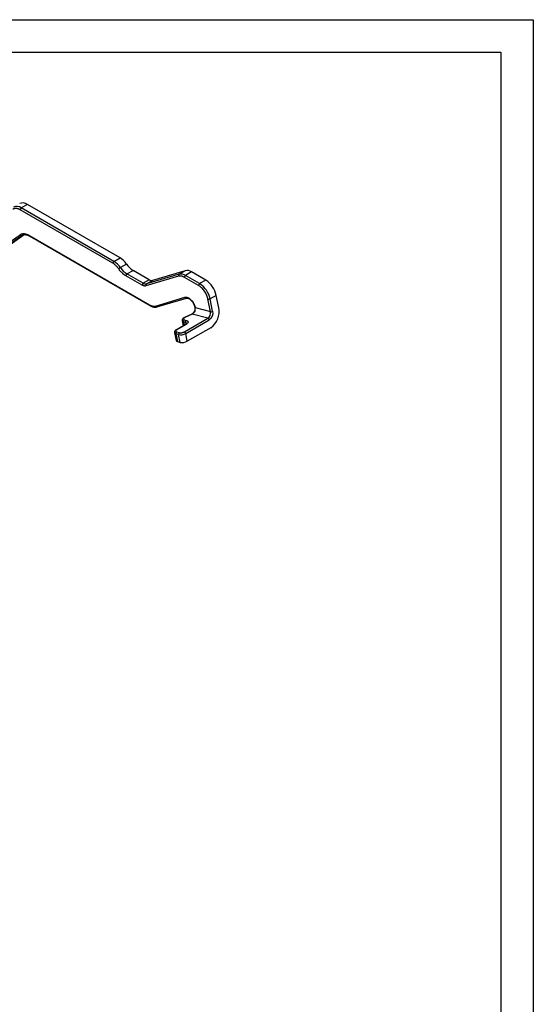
# Model space of a CAD drawing. Header units: inches. Extents: x -59 to 40, y -86 to 20.
# Tile 74 of 74: x 35.8 to 39.77, y 12.02 to 19.62. Entities that reach past the tile are written whole.
import ezdxf

# ---------------------------------------------------------------- set-up
doc = ezdxf.new("R2010")
doc.units = ezdxf.units.IN
doc.header["$MEASUREMENT"] = 0
doc.layers.add('APP-M-S', color=7, linetype='Continuous')

msp = doc.modelspace()

# ---------------------------------------------------------------- linework, layer by layer
at = {"layer": 'APP-M-S'}
for p, q in [((35.86237, 18.19216), (35.81505, 18.16484)), ((36.57809, 17.77899), (35.86237, 18.19216)), ((36.52242, 17.7372), (35.80669, 18.15038)), ((36.53077, 17.75167), (35.81505, 18.16484)), ((35.36914, 17.65229), (35.80652, 17.95804)), ((35.38368, 17.64707), (35.82107, 17.95282)), ((35.4326, 17.6755), (35.83794, 17.95886)), ((35.82107, 17.95282), (35.8258, 17.95555)), ((35.82399, 17.95468), (35.82107, 17.95282)), ((35.87465, 17.95363), (36.8062, 17.41586)), ((35.87709, 17.94822), (36.80864, 17.41045)), ((36.53077, 17.75167), (36.57809, 17.77899)), ((36.6282, 17.73077), (36.58088, 17.70345)), ((36.74773, 17.56855), (36.62264, 17.64077)), ((36.63099, 17.65523), (36.67831, 17.68255)), ((36.75609, 17.58302), (36.63099, 17.65523)), ((36.80341, 17.61034), (36.67831, 17.68255)), ((37.03315, 17.6527), (36.78127, 17.57823)), ((37.08048, 17.68002), (36.82859, 17.60555)), ((37.08048, 17.68002), (37.03315, 17.6527)), ((37.13084, 17.67046), (37.08352, 17.64314)), ((37.19254, 17.5802), (37.08352, 17.64314)), ((37.23986, 17.60752), (37.13084, 17.67046)), ((36.80341, 17.61034), (36.75609, 17.58302)), ((37.02984, 17.63728), (36.77795, 17.56281)), ((36.78127, 17.57823), (36.82859, 17.60555)), ((37.18419, 17.56573), (37.07517, 17.62867)), ((37.23986, 17.60752), (37.19254, 17.5802)), ((37.32053, 17.48947), (37.27321, 17.46215)), ((37.34014, 17.39365), (37.32053, 17.48947)), ((36.85152, 17.40725), (37.07894, 17.47448)), ((36.86322, 17.40074), (37.09064, 17.46798)), ((37.2764, 17.36366), (37.25679, 17.45949)), ((37.29282, 17.36632), (37.27321, 17.46215)), ((37.13187, 17.34533), (37.07468, 17.31744)), ((37.13421, 17.34494), (37.0777, 17.31738)), ((37.25576, 17.31238), (37.13421, 17.34494)), ((37.15434, 17.40036), (37.15486, 17.39781)), ((37.15756, 17.39791), (37.15808, 17.39536)), ((37.15808, 17.39536), (37.2764, 17.36366)), ((37.08429, 17.26522), (37.01191, 17.22343)), ((37.08803, 17.26555), (37.01565, 17.22377)), ((37.05759, 17.29255), (37.06542, 17.25432)), ((37.08308, 17.28042), (37.06833, 17.28437)), ((37.06833, 17.28437), (37.07352, 17.259)), ((37.07452, 17.29976), (37.08927, 17.29581)), ((37.07481, 17.20792), (37.25576, 17.31238)), ((37.08308, 17.28042), (37.08596, 17.26636)), ((37.08504, 17.1952), (37.26599, 17.29966)), ((36.99807, 17.20027), (37.01032, 17.14041)), ((37.0088, 17.19209), (37.02105, 17.13223)), ((37.03031, 17.18633), (37.0088, 17.19209)), ((37.01499, 17.20747), (37.0365, 17.20171)), ((37.04256, 17.12647), (37.03031, 17.18633)), ((37.09729, 17.13534), (37.08504, 17.1952)), ((37.27824, 17.2398), (37.09729, 17.13534)), ((37.02105, 17.13223), (37.04256, 17.12647))]:
    msp.add_line(p, q, dxfattribs=at)
at = {"layer": 'APP-M-S', "color": 7}
for points in [[(-7.73176, 19.61813), (39.76824, 19.61813), (39.76824, -14.25688), (-7.73176, -14.25688)], [(-7.48176, -14.00688), (-7.48176, 19.36813), (39.51824, 19.36813), (39.51824, -14.00688)]]:
    msp.add_lwpolyline(points, close=True, dxfattribs=at)
at = {"layer": 'APP-M-S'}
for centre, radius, start, end in [((35.78046, 18.11708), 0.05898, 54.089725, 114.041245), ((35.82785, 18.14458), 0.05879, 54.033725, 114.655816), ((35.82483, 18.14955), 0.01815, 122.605478, 177.394522), ((35.81656, 17.96314), 0.01126, 206.903009, 293.582074), ((35.88043, 17.95299), 0.00582, 173.701153, 234.986667), ((36.54055, 17.73638), 0.01815, 122.605478, 177.394522), ((36.44614, 17.61357), 0.16197, 33.707076, 58.499633), ((36.49347, 17.64089), 0.16197, 33.707076, 58.499633), ((36.76294, 17.82065), 0.16197, 213.707076, 238.499633), ((36.62149, 17.6331), 0.08123, 119.996568, 131.639662), ((36.71562, 17.79333), 0.16197, 213.707076, 238.499633), ((36.64077, 17.63994), 0.01815, 122.605478, 177.394522), ((37.04021, 17.64312), 0.0119, 126.367373, 209.367472), ((37.04706, 17.58857), 0.06562, 56.255018, 102.236401), ((37.0933, 17.62785), 0.01815, 122.605478, 177.394522), ((37.09439, 17.61589), 0.06562, 56.255018, 102.236401), ((36.76587, 17.56773), 0.01815, 122.605478, 177.394522), ((36.77431, 17.6103), 0.03281, 236.255018, 282.236401), ((36.78833, 17.56865), 0.0119, 126.367373, 209.367472), ((36.82164, 17.63762), 0.03281, 236.255018, 282.236401), ((37.20232, 17.56491), 0.01815, 122.605478, 177.394522), ((37.0919, 17.42484), 0.18511, 11.627788, 57.066086), ((37.13923, 17.45216), 0.18511, 11.627788, 57.066086), ((36.81213, 17.41528), 0.00596, 174.442437, 233.584386), ((37.08853, 17.47796), 0.0102, 199.917865, 281.935762), ((37.26131, 17.48357), 0.02451, 259.365657, 299.041998), ((36.86111, 17.41072), 0.0102, 199.917865, 281.935762), ((37.15788, 17.40166), 0.00376, 198.9934, 265.078309), ((37.15842, 17.39915), 0.0038, 200.553316, 264.827875), ((37.10692, 17.38573), 0.05205, 340.480713, 10.657986), ((37.22741, 17.35358), 0.05001, 304.534237, 11.630693), ((37.28092, 17.38775), 0.02451, 259.365657, 299.041998), ((37.19319, 17.3634), 0.15004, 304.534237, 11.630693), ((37.06927, 17.29675), 0.01241, 199.757198, 265.623993), ((37.08302, 17.2874), 0.015, 124.534237, 191.630693), ((37.07613, 17.3141), 0.00364, 64.477451, 112.548474), ((37.09777, 17.28345), 0.015, 124.534237, 191.630693), ((37.08197, 17.26786), 0.01261, 19.821881, 84.94581), ((37.08656, 17.26098), 0.0048, 72.071646, 118.140278), ((37.24926, 17.29668), 0.01699, 10.084254, 67.504889), ((37.00994, 17.20472), 0.01268, 200.553316, 264.827875), ((37.0235, 17.19511), 0.015, 124.534237, 191.630693), ((37.01417, 17.2192), 0.0048, 72.077427, 118.019734), ((37.04501, 17.18935), 0.015, 124.534237, 191.630693), ((37.04539, 17.26661), 0.08169, 259.365657, 299.041998), ((37.06831, 17.19222), 0.01699, 10.084254, 67.504889), ((37.02219, 17.14486), 0.01268, 200.553316, 264.827875), ((37.05763, 17.20675), 0.08169, 259.365657, 299.041998)]:
    msp.add_arc(centre, radius, start, end, dxfattribs=at)
for points, knots in [([(35.80669, 18.15038), (35.80519, 18.15122), (35.80218, 18.1529), (35.7977, 18.15501), (35.79328, 18.1568), (35.78892, 18.15825), (35.78461, 18.15936), (35.78036, 18.16014), (35.77515, 18.16068), (35.76913, 18.16065), (35.76255, 18.15952), (35.75641, 18.1574), (35.75278, 18.15513), (35.75096, 18.15399)], [0, 0, 0, 0, 0.0721074, 0.1435655, 0.2146275, 0.2855512, 0.3565955, 0.4280182, 0.5000731, 0.6256177, 0.7498647, 0.8741983, 1, 1, 1, 1]), ([(35.80652, 17.95804), (35.80762, 17.95877), (35.80982, 17.96022), (35.81332, 17.96201), (35.81696, 17.9635), (35.82075, 17.96466), (35.82468, 17.96549), (35.82877, 17.96601), (35.833, 17.9662), (35.83881, 17.96603), (35.84629, 17.96504), (35.85555, 17.96255), (35.86503, 17.95886), (35.87143, 17.95538), (35.87465, 17.95363)], [0, 0, 0, 0, 0.0631317, 0.1257433, 0.1880038, 0.2500853, 0.3121612, 0.3744051, 0.436989, 0.5000824, 0.6256481, 0.7499006, 0.8742239, 1, 1, 1, 1]), ([(35.82414, 17.95439), (35.82527, 17.95512), (35.82891, 17.9575), (35.83628, 17.9591), (35.84618, 17.95934), (35.85686, 17.95724), (35.86723, 17.95361), (35.87412, 17.94973), (35.87711, 17.94805)], [0, 0, 0, 0, 0.0931788, 0.3018438, 0.4936765, 0.6784901, 0.8605822, 1, 1, 1, 1]), ([(36.56752, 17.69381), (36.56642, 17.69535), (36.56424, 17.69844), (36.56083, 17.70289), (36.55732, 17.70718), (36.55371, 17.71131), (36.55, 17.71527), (36.54494, 17.72031), (36.53846, 17.72611), (36.53049, 17.73226), (36.52511, 17.73555), (36.52242, 17.7372)], [0, 0, 0, 0, 0.0837899, 0.1670826, 0.2501174, 0.3331357, 0.4163791, 0.5000873, 0.6668437, 0.8328364, 1, 1, 1, 1]), ([(36.62264, 17.64077), (36.62099, 17.64175), (36.61769, 17.64371), (36.61278, 17.64702), (36.60791, 17.65058), (36.60308, 17.65443), (36.5983, 17.65855), (36.59201, 17.6644), (36.58436, 17.67229), (36.57558, 17.68259), (36.57021, 17.69006), (36.56752, 17.69381)], [0, 0, 0, 0, 0.0837828, 0.167071, 0.2501042, 0.3331239, 0.4163718, 0.5000878, 0.6668812, 0.8328735, 1, 1, 1, 1]), ([(37.07517, 17.62867), (37.07381, 17.62943), (37.0711, 17.63095), (37.06705, 17.63289), (37.06304, 17.63458), (37.05907, 17.636), (37.05514, 17.63714), (37.04996, 17.6383), (37.04367, 17.63905), (37.03646, 17.63888), (37.03205, 17.63781), (37.02984, 17.63728)], [0, 0, 0, 0, 0.0837945, 0.1670863, 0.2501174, 0.3331321, 0.4163749, 0.5000883, 0.6668495, 0.8328341, 1, 1, 1, 1]), ([(36.77795, 17.56281), (36.77707, 17.56258), (36.77532, 17.56212), (36.77255, 17.56177), (36.76969, 17.56168), (36.76673, 17.56186), (36.76301, 17.56241), (36.75849, 17.56358), (36.75315, 17.56562), (36.74954, 17.56757), (36.74773, 17.56855)], [0, 0, 0, 0, 0.1005053, 0.2003455, 0.2999394, 0.3997089, 0.5000737, 0.6667383, 0.8327282, 1, 1, 1, 1]), ([(37.25679, 17.45949), (37.25635, 17.46152), (37.25546, 17.46558), (37.25378, 17.47172), (37.25183, 17.47788), (37.2496, 17.48405), (37.24574, 17.49357), (37.23955, 17.50631), (37.23016, 17.52157), (37.2195, 17.53566), (37.20925, 17.54659), (37.20005, 17.55478), (37.19217, 17.56085), (37.18685, 17.5641), (37.18419, 17.56573)], [0, 0, 0, 0, 0.0488744, 0.0974402, 0.1458949, 0.1944371, 0.2432644, 0.371575, 0.5000353, 0.6283458, 0.7568062, 0.8379261, 0.9186838, 1, 1, 1, 1]), ([(36.8062, 17.41586), (36.80756, 17.4151), (36.81027, 17.41358), (36.81431, 17.41164), (36.81832, 17.40995), (36.82229, 17.40853), (36.82623, 17.40739), (36.8314, 17.40623), (36.83769, 17.40548), (36.8449, 17.40565), (36.84931, 17.40671), (36.85152, 17.40725)], [0, 0, 0, 0, 0.0837945, 0.1670863, 0.2501174, 0.3331321, 0.4163749, 0.5000883, 0.6668495, 0.8328341, 1, 1, 1, 1]), ([(36.80866, 17.41062), (36.81126, 17.40913), (36.81768, 17.40545), (36.82807, 17.40156), (36.83973, 17.39882), (36.85127, 17.39847), (36.85955, 17.39924), (36.86352, 17.40095), (36.86404, 17.40118)], [0, 0, 0, 0, 0.1387578, 0.3412543, 0.5466124, 0.7549989, 0.9677517, 1, 1, 1, 1]), ([(37.07894, 17.47448), (37.0799, 17.47473), (37.0818, 17.47523), (37.08481, 17.47557), (37.08791, 17.47563), (37.09111, 17.47535), (37.0944, 17.47476), (37.09779, 17.47385), (37.10213, 17.47232), (37.10744, 17.46985), (37.11561, 17.46486), (37.12559, 17.45665), (37.13477, 17.44621), (37.14136, 17.43682), (37.14587, 17.42928), (37.14981, 17.42152), (37.1531, 17.41366), (37.15576, 17.40574), (37.15696, 17.40054), (37.15756, 17.39791)], [0, 0, 0, 0, 0.0362061, 0.0719651, 0.1074506, 0.1428401, 0.1783126, 0.2140459, 0.2502138, 0.3136033, 0.3771391, 0.5000495, 0.6229599, 0.6863494, 0.7498852, 0.8128056, 0.8748287, 0.9369094, 1, 1, 1, 1]), ([(37.0908, 17.46783), (37.09187, 17.46814), (37.09424, 17.46883), (37.09956, 17.46834), (37.10609, 17.46632), (37.11312, 17.46266), (37.12019, 17.45758), (37.12647, 17.45184), (37.13208, 17.44565), (37.1375, 17.43874), (37.14085, 17.43329), (37.14271, 17.43025)], [0, 0, 0, 0, 0.1033897, 0.2290027, 0.3524606, 0.4728594, 0.5877885, 0.7019428, 0.786772, 0.881269, 1, 1, 1, 1]), ([(37.14271, 17.43025), (37.14494, 17.42608), (37.14805, 17.42022), (37.15138, 17.41141), (37.15327, 17.40556), (37.15399, 17.40164), (37.15422, 17.40041)], [0, 0, 0, 0, 0.4226985, 0.5934602, 0.8717796, 1, 1, 1, 1]), ([(37.13127, 17.34485), (37.13141, 17.34498), (37.13212, 17.34562), (37.13327, 17.34525), (37.13421, 17.34494)], [0, 0, 0, 0, 0.1915951, 1, 1, 1, 1]), ([(37.15279, 17.36953), (37.15125, 17.36633), (37.14835, 17.36027), (37.14109, 17.35123), (37.13505, 17.34741), (37.1313, 17.34505)], [0, 0, 0, 0, 0.2994868, 0.5661822, 1, 1, 1, 1]), ([(37.15599, 17.36834), (37.15376, 17.36315), (37.15063, 17.35833), (37.14314, 17.35029), (37.13879, 17.34707), (37.13421, 17.34494)], [0, 0, 0, 0, 0.5, 0.5, 1, 1, 1, 1]), ([(37.15483, 17.39803), (37.15543, 17.39327), (37.15663, 17.38372), (37.15387, 17.37374), (37.15249, 17.36873)], [0, 0, 0, 0, 0.4987098, 1, 1, 1, 1]), ([(37.15599, 17.36834), (37.15544, 17.36851), (37.15436, 17.36886), (37.15332, 17.36914), (37.15274, 17.36926), (37.15271, 17.36921), (37.1527, 17.36919)], [0, 0, 0, 0, 0.2838972, 0.5589254, 0.8250881, 1, 1, 1, 1]), ([(37.07477, 17.31738), (37.0736, 17.31682), (37.07046, 17.31532), (37.06607, 17.31224), (37.06162, 17.30805), (37.0584, 17.30277), (37.0568, 17.29721), (37.05764, 17.29387), (37.05794, 17.29264)], [0, 0, 0, 0, 0.1091942, 0.2921507, 0.488094, 0.688606, 0.8860656, 1, 1, 1, 1]), ([(37.0777, 17.31738), (37.07695, 17.317), (37.07545, 17.31624), (37.07347, 17.31503), (37.07172, 17.31378), (37.06971, 17.31207), (37.06783, 17.30988), (37.0668, 17.30731), (37.06693, 17.30489), (37.06833, 17.30277), (37.07077, 17.30097), (37.07327, 17.30016), (37.07452, 17.29976)], [0, 0, 0, 0, 0.0629918, 0.1252285, 0.1874132, 0.2502512, 0.3749898, 0.5001693, 0.6249076, 0.7500869, 0.8747147, 1, 1, 1, 1]), ([(37.09369, 17.2731), (37.0937, 17.27312), (37.09374, 17.27317), (37.09242, 17.27121), (37.08944, 17.26844), (37.08601, 17.26633), (37.0842, 17.26522)], [0, 0, 0, 0, 0.1744047, 0.4408677, 0.7055313, 1, 1, 1, 1]), ([(37.08927, 17.29581), (37.09013, 17.29556), (37.09185, 17.29506), (37.09416, 17.29418), (37.09623, 17.2932), (37.09806, 17.2921), (37.10053, 17.29024), (37.10288, 17.28733), (37.10373, 17.28313), (37.10253, 17.27859), (37.09928, 17.27402), (37.09451, 17.26959), (37.0902, 17.2669), (37.08803, 17.26555)], [0, 0, 0, 0, 0.0483635, 0.0962941, 0.1440651, 0.1919523, 0.2402295, 0.3700566, 0.5001465, 0.6299738, 0.7600638, 0.8798357, 1, 1, 1, 1]), ([(37.01193, 17.22343), (37.01188, 17.22341), (37.00991, 17.22242), (37.00658, 17.21994), (37.00208, 17.21577), (36.99887, 17.21048), (36.99727, 17.20494), (36.99811, 17.2016), (36.99841, 17.20039)], [0, 0, 0, 0, 0.00481979, 0.20946889, 0.42864447, 0.65293058, 0.87380226, 1, 1, 1, 1]), ([(37.01565, 17.22377), (37.01486, 17.22329), (37.01329, 17.22233), (37.01134, 17.22081), (37.00941, 17.21896), (37.00785, 17.21675), (37.0072, 17.21431), (37.00765, 17.21204), (37.00922, 17.21012), (37.01163, 17.20854), (37.01387, 17.20783), (37.01499, 17.20747)], [0, 0, 0, 0, 0.0803725, 0.1599995, 0.240148, 0.3698768, 0.5000935, 0.6298226, 0.7600395, 0.8796551, 1, 1, 1, 1]), ([(37.0365, 17.20171), (37.03732, 17.20152), (37.03896, 17.20113), (37.04176, 17.20078), (37.04539, 17.20058), (37.04999, 17.2007), (37.05551, 17.20136), (37.06106, 17.20249), (37.06623, 17.20403), (37.07094, 17.20585), (37.07352, 17.20723), (37.07481, 17.20792)], [0, 0, 0, 0, 0.0803725, 0.1599995, 0.240148, 0.3698768, 0.5000935, 0.6298226, 0.7600395, 0.8796551, 1, 1, 1, 1])]:
    msp.add_open_spline(points, degree=3, knots=knots, dxfattribs=at)
msp.add_open_spline([(37.29282, 17.36632), (37.29799, 17.34106), (37.28597, 17.31119), (37.26599, 17.29966)], degree=3, dxfattribs=at)

doc.saveas('drawing.dxf')
